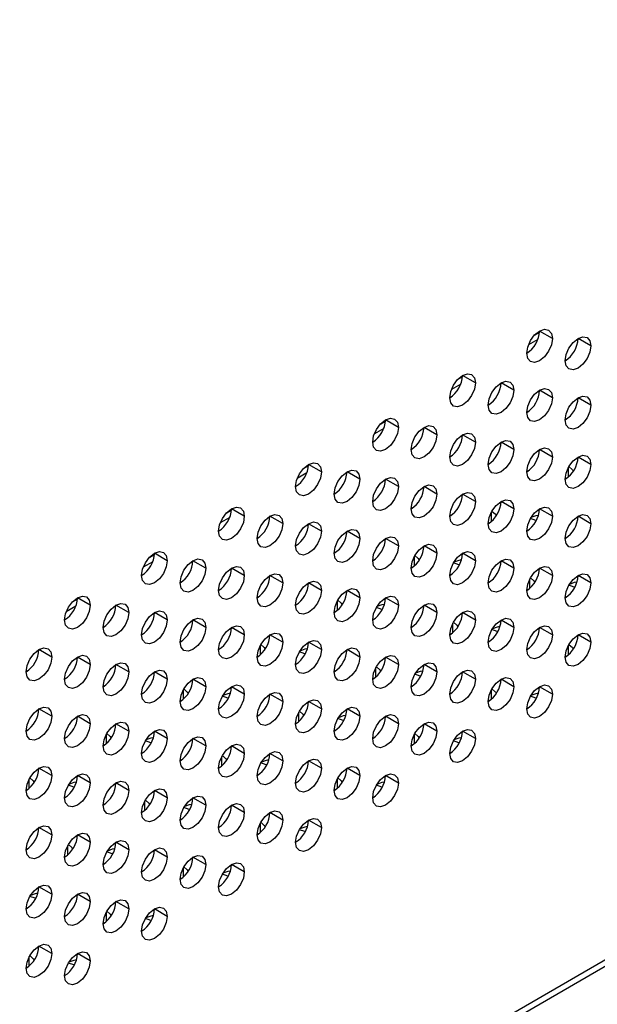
# Model space of a CAD drawing. Header units: millimetres. Extents: x 0 to 1118, y 0 to 864.
# Tile 152 of 256: x 961.71 to 965.68, y 651.21 to 657.99. Entities that reach past the tile are written whole.
import ezdxf

# ---------------------------------------------------------------- set-up
doc = ezdxf.new("R2010")
doc.units = ezdxf.units.MM

msp = doc.modelspace()

# ---------------------------------------------------------------- linework, layer by layer
at = {"color": 7, "linetype": 'Continuous', "lineweight": 25}
for p, q in [((985.8372, 663.1136), (930.4177, 631.1206)), ((930.3918, 631.0633), (985.8113, 663.0563)), ((965.2865, 655.8334), (965.2497, 655.8122)), ((965.3753, 655.7921), (965.2869, 655.8432)), ((965.6405, 655.7411), (965.5521, 655.7921)), ((964.7562, 655.5273), (964.7193, 655.506)), ((964.845, 655.486), (964.7566, 655.537)), ((965.1101, 655.4349), (965.0217, 655.4859)), ((965.3753, 655.3839), (965.2869, 655.4349)), ((965.6405, 655.3328), (965.5521, 655.3838)), ((964.2259, 655.2211), (964.189, 655.1999)), ((964.3146, 655.1798), (964.2263, 655.2309)), ((964.5798, 655.1288), (964.4914, 655.1798)), ((964.845, 655.0777), (964.7566, 655.1287)), ((965.1101, 655.0266), (965.0217, 655.0777)), ((965.3753, 654.9756), (965.2869, 655.0266)), ((965.6405, 654.9245), (965.5521, 654.9756)), ((963.6955, 654.915), (963.6587, 654.8937)), ((963.7843, 654.8737), (963.6959, 654.9247)), ((964.0495, 654.8226), (963.9611, 654.8736)), ((964.3146, 654.7716), (964.2263, 654.8226)), ((964.5798, 654.7205), (964.4914, 654.7715)), ((964.845, 654.6694), (964.7566, 654.7205)), ((963.1652, 654.6088), (963.1283, 654.5876)), ((963.254, 654.5675), (963.1656, 654.6185)), ((965.1101, 654.6184), (965.0217, 654.6694)), ((965.3753, 654.5673), (965.2869, 654.6183)), ((963.5191, 654.5165), (963.4308, 654.5675)), ((965.6405, 654.5163), (965.5521, 654.5673)), ((963.7843, 654.4654), (963.6959, 654.5164)), ((964.0495, 654.4143), (963.9611, 654.4654)), ((964.3146, 654.3633), (964.2263, 654.4143)), ((964.5798, 654.3122), (964.4914, 654.3633)), ((962.6349, 654.3027), (962.598, 654.2814)), ((962.7236, 654.2614), (962.6353, 654.3124)), ((964.845, 654.2612), (964.7566, 654.3122)), ((962.9888, 654.2103), (962.9004, 654.2613)), ((963.254, 654.1592), (963.1656, 654.2103)), ((965.1101, 654.2101), (965.0217, 654.2611)), ((965.3753, 654.159), (965.2869, 654.2101)), ((963.5191, 654.1082), (963.4308, 654.1592)), ((965.6405, 654.108), (965.5521, 654.159)), ((963.7843, 654.0571), (963.6959, 654.1082)), ((962.1045, 653.9965), (962.0677, 653.9752)), ((962.1933, 653.9552), (962.1049, 654.0062)), ((964.0495, 654.0061), (963.9611, 654.0571)), ((964.3146, 653.955), (964.2263, 654.006)), ((962.4585, 653.9042), (962.3701, 653.9552)), ((964.5798, 653.904), (964.4914, 653.955)), ((962.7236, 653.8531), (962.6353, 653.9041)), ((964.845, 653.8529), (964.7566, 653.9039)), ((962.9888, 653.802), (962.9004, 653.8531)), ((963.254, 653.751), (963.1656, 653.802)), ((965.1101, 653.8018), (965.0217, 653.8529)), ((965.3753, 653.7508), (965.2869, 653.8018)), ((963.5191, 653.6999), (963.4308, 653.7509)), ((965.6405, 653.6997), (965.5521, 653.7507)), ((963.7843, 653.6489), (963.6959, 653.6999)), ((961.9282, 653.598), (961.8398, 653.649)), ((962.1933, 653.5469), (962.1049, 653.598)), ((964.0495, 653.5978), (963.9611, 653.6488)), ((964.3146, 653.5467), (964.2263, 653.5978)), ((962.4585, 653.4959), (962.3701, 653.5469)), ((964.5798, 653.4957), (964.4914, 653.5467)), ((962.7236, 653.4448), (962.6353, 653.4959)), ((964.845, 653.4446), (964.7566, 653.4957)), ((962.9888, 653.3938), (962.9004, 653.4448)), ((963.254, 653.3427), (963.1656, 653.3937)), ((965.1101, 653.3936), (965.0217, 653.4446)), ((965.3753, 653.3425), (965.2869, 653.3935)), ((963.5191, 653.2916), (963.4308, 653.3427)), ((963.7843, 653.2406), (963.6959, 653.2916)), ((961.9282, 653.1897), (961.8398, 653.2408)), ((962.1933, 653.1387), (962.1049, 653.1897)), ((964.0495, 653.1895), (963.9611, 653.2406)), ((964.3146, 653.1385), (964.2263, 653.1895)), ((962.4585, 653.0876), (962.3701, 653.1386)), ((964.5798, 653.0874), (964.4914, 653.1384)), ((962.7236, 653.0366), (962.6353, 653.0876)), ((964.845, 653.0364), (964.7566, 653.0874)), ((962.9888, 652.9855), (962.9004, 653.0365)), ((963.254, 652.9344), (963.1656, 652.9855)), ((963.5191, 652.8834), (963.4308, 652.9344)), ((963.7843, 652.8323), (963.6959, 652.8833)), ((961.9282, 652.7815), (961.8398, 652.8325)), ((962.1933, 652.7304), (962.1049, 652.7814)), ((964.0495, 652.7813), (963.9611, 652.8323)), ((964.3146, 652.7302), (964.2263, 652.7812)), ((962.4585, 652.6793), (962.3701, 652.7304)), ((962.7236, 652.6283), (962.6353, 652.6793)), ((962.9888, 652.5772), (962.9004, 652.6283)), ((963.254, 652.5262), (963.1656, 652.5772)), ((963.5191, 652.4751), (963.4308, 652.5261)), ((963.7843, 652.424), (963.6959, 652.4751)), ((961.9282, 652.3732), (961.8398, 652.4242)), ((962.1933, 652.3221), (962.1049, 652.3732)), ((962.4585, 652.2711), (962.3701, 652.3221)), ((962.7236, 652.22), (962.6353, 652.271)), ((962.9888, 652.169), (962.9004, 652.22)), ((963.254, 652.1179), (963.1656, 652.1689)), ((961.9282, 651.9649), (961.8398, 652.0159)), ((962.1933, 651.9139), (962.1049, 651.9649)), ((962.4585, 651.8628), (962.3701, 651.9138)), ((962.7236, 651.8117), (962.6353, 651.8628)), ((961.9282, 651.5566), (961.8398, 651.6077)), ((962.1933, 651.5056), (962.1049, 651.5566))]:
    msp.add_line(p, q, dxfattribs=at)
at = {"color": 8, "linetype": 'Continuous', "lineweight": 25}
for p, q in [((965.2747, 655.7844), (965.21, 655.747)), ((964.7444, 655.4782), (964.6797, 655.4408)), ((964.214, 655.172), (964.1493, 655.1347)), ((965.4858, 654.8385), (965.4858, 654.9027)), ((963.6837, 654.8659), (963.619, 654.8285)), ((963.1534, 654.5597), (963.0887, 654.5224)), ((964.9555, 654.5323), (964.9555, 654.5966)), ((964.4251, 654.2262), (964.4251, 654.2904)), ((962.6231, 654.2536), (962.5583, 654.2162)), ((965.2206, 654.073), (965.2206, 654.1373)), ((962.0927, 653.9474), (962.028, 653.9101)), ((963.8948, 653.92), (963.8948, 653.9843)), ((964.6903, 653.7668), (964.6903, 653.8311)), ((963.3645, 653.6138), (963.3645, 653.6781)), ((965.4858, 653.6136), (965.4858, 653.6779)), ((964.16, 653.4607), (964.16, 653.525)), ((962.8341, 653.3077), (962.8341, 653.372)), ((964.9555, 653.3075), (964.9555, 653.3718)), ((963.6296, 653.1545), (963.6296, 653.2188)), ((962.3038, 653.0015), (962.3038, 653.0658)), ((964.4251, 653.0013), (964.4251, 653.0656)), ((963.0993, 652.8484), (963.0993, 652.9127)), ((961.7735, 652.6954), (961.7735, 652.7597)), ((963.8948, 652.6952), (963.8948, 652.7595)), ((962.569, 652.5422), (962.569, 652.6065)), ((963.3645, 652.389), (963.3645, 652.4533)), ((962.0386, 652.2361), (962.0386, 652.3003)), ((962.8341, 652.0829), (962.8341, 652.1472)), ((962.3038, 651.7767), (962.3038, 651.841)), ((961.7735, 651.4706), (961.7735, 651.5349))]:
    msp.add_line(p, q, dxfattribs=at)
at = {"color": 7, "linetype": 'Continuous', "lineweight": 25, "flags": 128}
for points in [[(965.1985, 655.6901), (965.2053, 655.733), (965.2244, 655.7772), (965.2531, 655.8159), (965.2869, 655.8432), (965.3207, 655.8549), (965.3494, 655.8494), (965.3686, 655.8273), (965.3753, 655.7921)], [(965.3753, 655.7921), (965.3686, 655.7492), (965.3494, 655.705), (965.3207, 655.6663), (965.2869, 655.639), (965.2531, 655.6273), (965.2244, 655.6329), (965.2053, 655.6549), (965.1985, 655.6901)], [(965.4637, 655.639), (965.4704, 655.682), (965.4896, 655.7261), (965.5183, 655.7648), (965.5521, 655.7921), (965.5859, 655.8039), (965.6146, 655.7983), (965.6337, 655.7762), (965.6405, 655.7411)], [(965.6405, 655.7411), (965.6337, 655.6981), (965.6146, 655.654), (965.5859, 655.6153), (965.5521, 655.588), (965.5183, 655.5762), (965.4896, 655.5818), (965.4704, 655.6038), (965.4637, 655.639)], [(964.6682, 655.3839), (964.6749, 655.4269), (964.6941, 655.471), (964.7228, 655.5097), (964.7566, 655.537), (964.7904, 655.5488), (964.8191, 655.5432), (964.8382, 655.5212), (964.845, 655.486)], [(964.9334, 655.3329), (964.9401, 655.3758), (964.9592, 655.42), (964.9879, 655.4587), (965.0217, 655.486), (965.0556, 655.4977), (965.0842, 655.4921), (965.1034, 655.4701), (965.1101, 655.4349)], [(964.845, 655.486), (964.8382, 655.443), (964.8191, 655.3989), (964.7904, 655.3602), (964.7566, 655.3329), (964.7228, 655.3211), (964.6941, 655.3267), (964.6749, 655.3488), (964.6682, 655.3839)], [(965.1101, 655.4349), (965.1034, 655.392), (965.0842, 655.3478), (965.0556, 655.3091), (965.0217, 655.2818), (964.9879, 655.2701), (964.9592, 655.2756), (964.9401, 655.2977), (964.9334, 655.3329)], [(965.1985, 655.2818), (965.2053, 655.3248), (965.2244, 655.3689), (965.2531, 655.4076), (965.2869, 655.4349), (965.3207, 655.4467), (965.3494, 655.4411), (965.3686, 655.419), (965.3753, 655.3839)], [(965.3753, 655.3839), (965.3686, 655.3409), (965.3494, 655.2967), (965.3207, 655.2581), (965.2869, 655.2308), (965.2531, 655.219), (965.2244, 655.2246), (965.2053, 655.2466), (965.1985, 655.2818)], [(965.4637, 655.2308), (965.4704, 655.2737), (965.4896, 655.3179), (965.5183, 655.3565), (965.5521, 655.3838), (965.5859, 655.3956), (965.6146, 655.39), (965.6337, 655.368), (965.6405, 655.3328)], [(965.6405, 655.3328), (965.6337, 655.2899), (965.6146, 655.2457), (965.5859, 655.207), (965.5521, 655.1797), (965.5183, 655.168), (965.4896, 655.1735), (965.4704, 655.1956), (965.4637, 655.2308)], [(964.1379, 655.0778), (964.1446, 655.1207), (964.1638, 655.1649), (964.1924, 655.2036), (964.2263, 655.2309), (964.2601, 655.2426), (964.2888, 655.2371), (964.3079, 655.215), (964.3146, 655.1798)], [(964.3146, 655.1798), (964.3079, 655.1369), (964.2888, 655.0927), (964.2601, 655.054), (964.2263, 655.0267), (964.1924, 655.015), (964.1638, 655.0205), (964.1446, 655.0426), (964.1379, 655.0778)], [(964.403, 655.0267), (964.4098, 655.0697), (964.4289, 655.1138), (964.4576, 655.1525), (964.4914, 655.1798), (964.5252, 655.1916), (964.5539, 655.186), (964.5731, 655.1639), (964.5798, 655.1288)], [(964.5798, 655.1288), (964.5731, 655.0858), (964.5539, 655.0416), (964.5252, 655.003), (964.4914, 654.9757), (964.4576, 654.9639), (964.4289, 654.9695), (964.4098, 654.9915), (964.403, 655.0267)], [(964.6682, 654.9757), (964.6749, 655.0186), (964.6941, 655.0628), (964.7228, 655.1015), (964.7566, 655.1287), (964.7904, 655.1405), (964.8191, 655.1349), (964.8382, 655.1129), (964.845, 655.0777)], [(964.9334, 654.9246), (964.9401, 654.9675), (964.9592, 655.0117), (964.9879, 655.0504), (965.0217, 655.0777), (965.0556, 655.0894), (965.0842, 655.0839), (965.1034, 655.0618), (965.1101, 655.0266)], [(964.845, 655.0777), (964.8382, 655.0348), (964.8191, 654.9906), (964.7904, 654.9519), (964.7566, 654.9246), (964.7228, 654.9129), (964.6941, 654.9184), (964.6749, 654.9405), (964.6682, 654.9757)], [(965.1101, 655.0266), (965.1034, 654.9837), (965.0842, 654.9395), (965.0556, 654.9009), (965.0217, 654.8736), (964.9879, 654.8618), (964.9592, 654.8674), (964.9401, 654.8894), (964.9334, 654.9246)], [(965.1985, 654.8735), (965.2053, 654.9165), (965.2244, 654.9607), (965.2531, 654.9993), (965.2869, 655.0266), (965.3207, 655.0384), (965.3494, 655.0328), (965.3686, 655.0108), (965.3753, 654.9756)], [(965.3753, 654.9756), (965.3686, 654.9326), (965.3494, 654.8885), (965.3207, 654.8498), (965.2869, 654.8225), (965.2531, 654.8107), (965.2244, 654.8163), (965.2053, 654.8384), (965.1985, 654.8735)], [(965.4637, 654.8225), (965.4704, 654.8654), (965.4896, 654.9096), (965.5183, 654.9483), (965.5521, 654.9756), (965.5859, 654.9873), (965.6146, 654.9818), (965.6337, 654.9597), (965.6405, 654.9245)], [(963.6075, 654.7716), (963.6143, 654.8146), (963.6334, 654.8587), (963.6621, 654.8974), (963.6959, 654.9247), (963.7297, 654.9365), (963.7584, 654.9309), (963.7776, 654.9088), (963.7843, 654.8737)], [(963.8727, 654.7206), (963.8794, 654.7635), (963.8986, 654.8077), (963.9273, 654.8464), (963.9611, 654.8737), (963.9949, 654.8854), (964.0236, 654.8798), (964.0427, 654.8578), (964.0495, 654.8226)], [(965.6405, 654.9245), (965.6337, 654.8816), (965.6146, 654.8374), (965.5859, 654.7987), (965.5521, 654.7714), (965.5183, 654.7597), (965.4896, 654.7653), (965.4704, 654.7873), (965.4637, 654.8225)], [(965.4893, 654.9091), (965.5129, 654.8878), (965.519, 654.8769)], [(963.7843, 654.8737), (963.7776, 654.8307), (963.7584, 654.7866), (963.7297, 654.7479), (963.6959, 654.7206), (963.6621, 654.7088), (963.6334, 654.7144), (963.6143, 654.7364), (963.6075, 654.7716)], [(964.0495, 654.8226), (964.0427, 654.7797), (964.0236, 654.7355), (963.9949, 654.6968), (963.9611, 654.6695), (963.9273, 654.6578), (963.8986, 654.6633), (963.8794, 654.6854), (963.8727, 654.7206)], [(964.1379, 654.6695), (964.1446, 654.7124), (964.1638, 654.7566), (964.1924, 654.7953), (964.2263, 654.8226), (964.2601, 654.8344), (964.2888, 654.8288), (964.3079, 654.8067), (964.3146, 654.7716)], [(964.3146, 654.7716), (964.3079, 654.7286), (964.2888, 654.6844), (964.2601, 654.6458), (964.2263, 654.6185), (964.1924, 654.6067), (964.1638, 654.6123), (964.1446, 654.6343), (964.1379, 654.6695)], [(964.403, 654.6184), (964.4098, 654.6614), (964.4289, 654.7056), (964.4576, 654.7442), (964.4914, 654.7715), (964.5252, 654.7833), (964.5539, 654.7777), (964.5731, 654.7557), (964.5798, 654.7205)], [(964.5798, 654.7205), (964.5731, 654.6776), (964.5539, 654.6334), (964.5252, 654.5947), (964.4914, 654.5674), (964.4576, 654.5556), (964.4289, 654.5612), (964.4098, 654.5833), (964.403, 654.6184)], [(964.6682, 654.5674), (964.6749, 654.6103), (964.6941, 654.6545), (964.7228, 654.6932), (964.7566, 654.7205), (964.7904, 654.7322), (964.8191, 654.7267), (964.8382, 654.7046), (964.845, 654.6694)], [(964.9334, 654.5163), (964.9401, 654.5593), (964.9592, 654.6034), (964.9879, 654.6421), (965.0217, 654.6694), (965.0556, 654.6812), (965.0842, 654.6756), (965.1034, 654.6536), (965.1101, 654.6184)], [(963.0772, 654.4655), (963.0839, 654.5084), (963.1031, 654.5526), (963.1318, 654.5913), (963.1656, 654.6186), (963.1994, 654.6303), (963.2281, 654.6247), (963.2473, 654.6027), (963.254, 654.5675)], [(964.845, 654.6694), (964.8382, 654.6265), (964.8191, 654.5823), (964.7904, 654.5436), (964.7566, 654.5163), (964.7228, 654.5046), (964.6941, 654.5102), (964.6749, 654.5322), (964.6682, 654.5674)], [(965.1101, 654.6184), (965.1034, 654.5754), (965.0842, 654.5313), (965.0556, 654.4926), (965.0217, 654.4653), (964.9879, 654.4535), (964.9592, 654.4591), (964.9401, 654.4812), (964.9334, 654.5163)], [(965.1985, 654.4653), (965.2053, 654.5082), (965.2244, 654.5524), (965.2531, 654.5911), (965.2869, 654.6184), (965.3207, 654.6301), (965.3494, 654.6245), (965.3686, 654.6025), (965.3753, 654.5673)], [(963.254, 654.5675), (963.2473, 654.5246), (963.2281, 654.4804), (963.1994, 654.4417), (963.1656, 654.4144), (963.1318, 654.4027), (963.1031, 654.4082), (963.0839, 654.4303), (963.0772, 654.4655)], [(963.3424, 654.4144), (963.3491, 654.4574), (963.3683, 654.5015), (963.3969, 654.5402), (963.4308, 654.5675), (963.4646, 654.5793), (963.4933, 654.5737), (963.5124, 654.5516), (963.5191, 654.5165)], [(964.959, 654.603), (964.9826, 654.5816), (964.9887, 654.5707)], [(965.3753, 654.5673), (965.3686, 654.5244), (965.3494, 654.4802), (965.3207, 654.4415), (965.2869, 654.4142), (965.2531, 654.4025), (965.2244, 654.408), (965.2053, 654.4301), (965.1985, 654.4653)], [(965.2646, 654.5376), (965.2612, 654.5384), (965.2242, 654.552)], [(965.2795, 654.5731), (965.2612, 654.5697), (965.2276, 654.5578)], [(965.4637, 654.4142), (965.4704, 654.4572), (965.4896, 654.5013), (965.5183, 654.54), (965.5521, 654.5673), (965.5859, 654.5791), (965.6146, 654.5735), (965.6337, 654.5514), (965.6405, 654.5163)], [(963.5191, 654.5165), (963.5124, 654.4735), (963.4933, 654.4293), (963.4646, 654.3907), (963.4308, 654.3634), (963.3969, 654.3516), (963.3683, 654.3572), (963.3491, 654.3792), (963.3424, 654.4144)], [(963.6075, 654.3634), (963.6143, 654.4063), (963.6334, 654.4505), (963.6621, 654.4891), (963.6959, 654.5164), (963.7297, 654.5282), (963.7584, 654.5226), (963.7776, 654.5006), (963.7843, 654.4654)], [(963.8727, 654.3123), (963.8794, 654.3552), (963.8986, 654.3994), (963.9273, 654.4381), (963.9611, 654.4654), (963.9949, 654.4771), (964.0236, 654.4716), (964.0427, 654.4495), (964.0495, 654.4143)], [(965.6405, 654.5163), (965.6337, 654.4733), (965.6146, 654.4291), (965.5859, 654.3905), (965.5521, 654.3632), (965.5183, 654.3514), (965.4896, 654.357), (965.4704, 654.379), (965.4637, 654.4142)], [(963.7843, 654.4654), (963.7776, 654.4225), (963.7584, 654.3783), (963.7297, 654.3396), (963.6959, 654.3123), (963.6621, 654.3006), (963.6334, 654.3061), (963.6143, 654.3282), (963.6075, 654.3634)], [(964.0495, 654.4143), (964.0427, 654.3714), (964.0236, 654.3272), (963.9949, 654.2885), (963.9611, 654.2612), (963.9273, 654.2495), (963.8986, 654.2551), (963.8794, 654.2771), (963.8727, 654.3123)], [(964.1379, 654.2612), (964.1446, 654.3042), (964.1638, 654.3484), (964.1924, 654.387), (964.2263, 654.4143), (964.2601, 654.4261), (964.2888, 654.4205), (964.3079, 654.3985), (964.3146, 654.3633)], [(964.3146, 654.3633), (964.3079, 654.3203), (964.2888, 654.2762), (964.2601, 654.2375), (964.2263, 654.2102), (964.1924, 654.1984), (964.1638, 654.204), (964.1446, 654.2261), (964.1379, 654.2612)], [(964.403, 654.2102), (964.4098, 654.2531), (964.4289, 654.2973), (964.4576, 654.336), (964.4914, 654.3633), (964.5252, 654.375), (964.5539, 654.3695), (964.5731, 654.3474), (964.5798, 654.3122)], [(962.5469, 654.1593), (962.5536, 654.2023), (962.5728, 654.2464), (962.6014, 654.2851), (962.6353, 654.3124), (962.6691, 654.3242), (962.6978, 654.3186), (962.7169, 654.2965), (962.7236, 654.2614)], [(962.812, 654.1083), (962.8188, 654.1512), (962.8379, 654.1954), (962.8666, 654.2341), (962.9004, 654.2613), (962.9343, 654.2731), (962.9629, 654.2675), (962.9821, 654.2455), (962.9888, 654.2103)], [(964.5798, 654.3122), (964.5731, 654.2693), (964.5539, 654.2251), (964.5252, 654.1864), (964.4914, 654.1591), (964.4576, 654.1474), (964.4289, 654.1529), (964.4098, 654.175), (964.403, 654.2102)], [(964.4286, 654.2968), (964.4522, 654.2755), (964.4584, 654.2646)], [(964.6682, 654.1591), (964.6749, 654.2021), (964.6941, 654.2462), (964.7228, 654.2849), (964.7566, 654.3122), (964.7904, 654.324), (964.8191, 654.3184), (964.8382, 654.2963), (964.845, 654.2612)], [(964.7492, 654.267), (964.7308, 654.2635), (964.6973, 654.2516)], [(964.9334, 654.1081), (964.9401, 654.151), (964.9592, 654.1952), (964.9879, 654.2339), (965.0217, 654.2612), (965.0556, 654.2729), (965.0842, 654.2673), (965.1034, 654.2453), (965.1101, 654.2101)], [(962.7236, 654.2614), (962.7169, 654.2184), (962.6978, 654.1742), (962.6691, 654.1356), (962.6353, 654.1083), (962.6014, 654.0965), (962.5728, 654.1021), (962.5536, 654.1241), (962.5469, 654.1593)], [(962.9888, 654.2103), (962.9821, 654.1674), (962.9629, 654.1232), (962.9343, 654.0845), (962.9004, 654.0572), (962.8666, 654.0455), (962.8379, 654.051), (962.8188, 654.0731), (962.812, 654.1083)], [(963.0772, 654.0572), (963.0839, 654.1001), (963.1031, 654.1443), (963.1318, 654.183), (963.1656, 654.2103), (963.1994, 654.222), (963.2281, 654.2165), (963.2473, 654.1944), (963.254, 654.1592)], [(964.845, 654.2612), (964.8382, 654.2182), (964.8191, 654.174), (964.7904, 654.1354), (964.7566, 654.1081), (964.7228, 654.0963), (964.6941, 654.1019), (964.6749, 654.1239), (964.6682, 654.1591)], [(964.7342, 654.2315), (964.7308, 654.2322), (964.6939, 654.2459)], [(965.1101, 654.2101), (965.1034, 654.1672), (965.0842, 654.123), (965.0556, 654.0843), (965.0217, 654.057), (964.9879, 654.0453), (964.9592, 654.0508), (964.9401, 654.0729), (964.9334, 654.1081)], [(965.1985, 654.057), (965.2053, 654.0999), (965.2244, 654.1441), (965.2531, 654.1828), (965.2869, 654.2101), (965.3207, 654.2218), (965.3494, 654.2163), (965.3686, 654.1942), (965.3753, 654.159)], [(963.254, 654.1592), (963.2473, 654.1163), (963.2281, 654.0721), (963.1994, 654.0335), (963.1656, 654.0062), (963.1318, 653.9944), (963.1031, 654), (963.0839, 654.022), (963.0772, 654.0572)], [(963.3424, 654.0061), (963.3491, 654.0491), (963.3683, 654.0933), (963.3969, 654.1319), (963.4308, 654.1592), (963.4646, 654.171), (963.4933, 654.1654), (963.5124, 654.1434), (963.5191, 654.1082)], [(965.3753, 654.159), (965.3686, 654.1161), (965.3494, 654.0719), (965.3207, 654.0333), (965.2869, 654.006), (965.2531, 653.9942), (965.2244, 653.9998), (965.2053, 654.0218), (965.1985, 654.057)], [(965.2242, 654.1437), (965.2477, 654.1224), (965.2539, 654.1114)], [(965.4637, 654.0059), (965.4704, 654.0489), (965.4896, 654.0931), (965.5183, 654.1317), (965.5521, 654.159), (965.5859, 654.1708), (965.6146, 654.1652), (965.6337, 654.1432), (965.6405, 654.108)], [(963.5191, 654.1082), (963.5124, 654.0652), (963.4933, 654.0211), (963.4646, 653.9824), (963.4308, 653.9551), (963.3969, 653.9433), (963.3683, 653.9489), (963.3491, 653.971), (963.3424, 654.0061)], [(963.6075, 653.9551), (963.6143, 653.998), (963.6334, 654.0422), (963.6621, 654.0809), (963.6959, 654.1082), (963.7297, 654.1199), (963.7584, 654.1144), (963.7776, 654.0923), (963.7843, 654.0571)], [(963.8727, 653.904), (963.8794, 653.947), (963.8986, 653.9911), (963.9273, 654.0298), (963.9611, 654.0571), (963.9949, 654.0689), (964.0236, 654.0633), (964.0427, 654.0412), (964.0495, 654.0061)], [(965.6405, 654.108), (965.6337, 654.065), (965.6146, 654.0209), (965.5859, 653.9822), (965.5521, 653.9549), (965.5183, 653.9431), (965.4896, 653.9487), (965.4704, 653.9708), (965.4637, 654.0059)], [(965.5298, 654.0784), (965.5263, 654.0792), (965.4894, 654.0928)], [(965.5447, 654.1139), (965.5263, 654.1104), (965.4929, 654.0986)], [(962.0165, 653.8532), (962.0233, 653.8961), (962.0424, 653.9403), (962.0711, 653.979), (962.1049, 654.0063), (962.1388, 654.018), (962.1674, 654.0124), (962.1866, 653.9904), (962.1933, 653.9552)], [(963.7843, 654.0571), (963.7776, 654.0142), (963.7584, 653.97), (963.7297, 653.9313), (963.6959, 653.904), (963.6621, 653.8923), (963.6334, 653.8979), (963.6143, 653.9199), (963.6075, 653.9551)], [(964.0495, 654.0061), (964.0427, 653.9631), (964.0236, 653.919), (963.9949, 653.8803), (963.9611, 653.853), (963.9273, 653.8412), (963.8986, 653.8468), (963.8794, 653.8688), (963.8727, 653.904)], [(964.1379, 653.853), (964.1446, 653.8959), (964.1638, 653.9401), (964.1924, 653.9788), (964.2263, 654.0061), (964.2601, 654.0178), (964.2888, 654.0122), (964.3079, 653.9902), (964.3146, 653.955)], [(962.1933, 653.9552), (962.1866, 653.9123), (962.1674, 653.8681), (962.1388, 653.8294), (962.1049, 653.8021), (962.0711, 653.7904), (962.0424, 653.7959), (962.0233, 653.818), (962.0165, 653.8532)], [(962.2817, 653.8021), (962.2884, 653.845), (962.3076, 653.8892), (962.3363, 653.9279), (962.3701, 653.9552), (962.4039, 653.967), (962.4326, 653.9614), (962.4518, 653.9393), (962.4585, 653.9042)], [(963.8983, 653.9906), (963.9219, 653.9693), (963.928, 653.9584)], [(964.3146, 653.955), (964.3079, 653.9121), (964.2888, 653.8679), (964.2601, 653.8292), (964.2263, 653.8019), (964.1924, 653.7902), (964.1638, 653.7957), (964.1446, 653.8178), (964.1379, 653.853)], [(964.2039, 653.9253), (964.2005, 653.9261), (964.1636, 653.9397)], [(964.2188, 653.9608), (964.2005, 653.9574), (964.167, 653.9455)], [(964.403, 653.8019), (964.4098, 653.8448), (964.4289, 653.889), (964.4576, 653.9277), (964.4914, 653.955), (964.5252, 653.9668), (964.5539, 653.9612), (964.5731, 653.9391), (964.5798, 653.904)], [(962.4585, 653.9042), (962.4518, 653.8612), (962.4326, 653.817), (962.4039, 653.7784), (962.3701, 653.7511), (962.3363, 653.7393), (962.3076, 653.7449), (962.2884, 653.7669), (962.2817, 653.8021)], [(962.5469, 653.751), (962.5536, 653.794), (962.5728, 653.8382), (962.6014, 653.8768), (962.6353, 653.9041), (962.6691, 653.9159), (962.6978, 653.9103), (962.7169, 653.8883), (962.7236, 653.8531)], [(962.812, 653.7), (962.8188, 653.7429), (962.8379, 653.7871), (962.8666, 653.8258), (962.9004, 653.8531), (962.9343, 653.8648), (962.9629, 653.8593), (962.9821, 653.8372), (962.9888, 653.802)], [(964.5798, 653.904), (964.5731, 653.861), (964.5539, 653.8168), (964.5252, 653.7782), (964.4914, 653.7509), (964.4576, 653.7391), (964.4289, 653.7447), (964.4098, 653.7667), (964.403, 653.8019)], [(964.6682, 653.7508), (964.6749, 653.7938), (964.6941, 653.838), (964.7228, 653.8766), (964.7566, 653.9039), (964.7904, 653.9157), (964.8191, 653.9101), (964.8382, 653.8881), (964.845, 653.8529)], [(964.9334, 653.6998), (964.9401, 653.7427), (964.9592, 653.7869), (964.9879, 653.8256), (965.0217, 653.8529), (965.0556, 653.8646), (965.0842, 653.8591), (965.1034, 653.837), (965.1101, 653.8018)], [(962.7236, 653.8531), (962.7169, 653.8102), (962.6978, 653.766), (962.6691, 653.7273), (962.6353, 653.7), (962.6014, 653.6882), (962.5728, 653.6938), (962.5536, 653.7159), (962.5469, 653.751)], [(962.9888, 653.802), (962.9821, 653.7591), (962.9629, 653.7149), (962.9343, 653.6762), (962.9004, 653.6489), (962.8666, 653.6372), (962.8379, 653.6428), (962.8188, 653.6648), (962.812, 653.7)], [(963.0772, 653.6489), (963.0839, 653.6919), (963.1031, 653.736), (963.1318, 653.7747), (963.1656, 653.802), (963.1994, 653.8138), (963.2281, 653.8082), (963.2473, 653.7862), (963.254, 653.751)], [(964.845, 653.8529), (964.8382, 653.81), (964.8191, 653.7658), (964.7904, 653.7271), (964.7566, 653.6998), (964.7228, 653.688), (964.6941, 653.6936), (964.6749, 653.7157), (964.6682, 653.7508)], [(964.6938, 653.8375), (964.7174, 653.8163), (964.7235, 653.8053)], [(965.1101, 653.8018), (965.1034, 653.7589), (965.0842, 653.7147), (965.0556, 653.676), (965.0217, 653.6487), (964.9879, 653.637), (964.9592, 653.6426), (964.9401, 653.6646), (964.9334, 653.6998)], [(965.0144, 653.8077), (964.996, 653.8043), (964.9625, 653.7924)], [(965.1985, 653.6487), (965.2053, 653.6917), (965.2244, 653.7358), (965.2531, 653.7745), (965.2869, 653.8018), (965.3207, 653.8136), (965.3494, 653.808), (965.3686, 653.786), (965.3753, 653.7508)], [(963.254, 653.751), (963.2473, 653.708), (963.2281, 653.6639), (963.1994, 653.6252), (963.1656, 653.5979), (963.1318, 653.5861), (963.1031, 653.5917), (963.0839, 653.6138), (963.0772, 653.6489)], [(963.3424, 653.5979), (963.3491, 653.6408), (963.3683, 653.685), (963.3969, 653.7237), (963.4308, 653.751), (963.4646, 653.7627), (963.4933, 653.7571), (963.5124, 653.7351), (963.5191, 653.6999)], [(964.9994, 653.7722), (964.996, 653.773), (964.9591, 653.7866)], [(965.3753, 653.7508), (965.3686, 653.7078), (965.3494, 653.6637), (965.3207, 653.625), (965.2869, 653.5977), (965.2531, 653.5859), (965.2244, 653.5915), (965.2053, 653.6136), (965.1985, 653.6487)], [(965.4637, 653.5977), (965.4704, 653.6406), (965.4896, 653.6848), (965.5183, 653.7235), (965.5521, 653.7508), (965.5859, 653.7625), (965.6146, 653.7569), (965.6337, 653.7349), (965.6405, 653.6997)], [(961.7514, 653.4959), (961.7581, 653.5389), (961.7773, 653.5831), (961.8059, 653.6217), (961.8398, 653.649), (961.8736, 653.6608), (961.9023, 653.6552), (961.9214, 653.6332), (961.9282, 653.598)], [(963.5191, 653.6999), (963.5124, 653.657), (963.4933, 653.6128), (963.4646, 653.5741), (963.4308, 653.5468), (963.3969, 653.5351), (963.3683, 653.5406), (963.3491, 653.5627), (963.3424, 653.5979)], [(963.368, 653.6845), (963.3916, 653.6632), (963.3977, 653.6523)], [(963.6075, 653.5468), (963.6143, 653.5898), (963.6334, 653.6339), (963.6621, 653.6726), (963.6959, 653.6999), (963.7297, 653.7117), (963.7584, 653.7061), (963.7776, 653.684), (963.7843, 653.6489)], [(963.8727, 653.4958), (963.8794, 653.5387), (963.8986, 653.5829), (963.9273, 653.6215), (963.9611, 653.6488), (963.9949, 653.6606), (964.0236, 653.655), (964.0427, 653.633), (964.0495, 653.5978)], [(965.6405, 653.6997), (965.6337, 653.6568), (965.6146, 653.6126), (965.5859, 653.5739), (965.5521, 653.5466), (965.5183, 653.5349), (965.4896, 653.5404), (965.4704, 653.5625), (965.4637, 653.5977)], [(965.4894, 653.6844), (965.5129, 653.6632), (965.5191, 653.6521)], [(961.9282, 653.598), (961.9214, 653.5551), (961.9023, 653.5109), (961.8736, 653.4722), (961.8398, 653.4449), (961.8059, 653.4332), (961.7773, 653.4387), (961.7581, 653.4608), (961.7514, 653.4959)], [(962.0165, 653.4449), (962.0233, 653.4878), (962.0424, 653.532), (962.0711, 653.5707), (962.1049, 653.598), (962.1388, 653.6097), (962.1674, 653.6042), (962.1866, 653.5821), (962.1933, 653.5469)], [(963.7843, 653.6489), (963.7776, 653.6059), (963.7584, 653.5617), (963.7297, 653.5231), (963.6959, 653.4958), (963.6621, 653.484), (963.6334, 653.4896), (963.6143, 653.5116), (963.6075, 653.5468)], [(963.6736, 653.6192), (963.6702, 653.6199), (963.6332, 653.6336)], [(963.6885, 653.6547), (963.6702, 653.6512), (963.6366, 653.6393)], [(964.0495, 653.5978), (964.0427, 653.5549), (964.0236, 653.5107), (963.9949, 653.472), (963.9611, 653.4447), (963.9273, 653.433), (963.8986, 653.4385), (963.8794, 653.4606), (963.8727, 653.4958)], [(964.1379, 653.4447), (964.1446, 653.4876), (964.1638, 653.5318), (964.1924, 653.5705), (964.2263, 653.5978), (964.2601, 653.6095), (964.2888, 653.604), (964.3079, 653.5819), (964.3146, 653.5467)], [(962.1933, 653.5469), (962.1866, 653.504), (962.1674, 653.4598), (962.1388, 653.4211), (962.1049, 653.3938), (962.0711, 653.3821), (962.0424, 653.3877), (962.0233, 653.4097), (962.0165, 653.4449)], [(962.2817, 653.3938), (962.2884, 653.4368), (962.3076, 653.481), (962.3363, 653.5196), (962.3701, 653.5469), (962.4039, 653.5587), (962.4326, 653.5531), (962.4518, 653.5311), (962.4585, 653.4959)], [(964.3146, 653.5467), (964.3079, 653.5038), (964.2888, 653.4596), (964.2601, 653.4209), (964.2263, 653.3937), (964.1924, 653.3819), (964.1638, 653.3875), (964.1446, 653.4095), (964.1379, 653.4447)], [(964.1635, 653.5314), (964.1871, 653.5101), (964.1932, 653.4991)], [(964.403, 653.3936), (964.4098, 653.4366), (964.4289, 653.4808), (964.4576, 653.5194), (964.4914, 653.5467), (964.5252, 653.5585), (964.5539, 653.5529), (964.5731, 653.5309), (964.5798, 653.4957)], [(962.4585, 653.4959), (962.4518, 653.4529), (962.4326, 653.4088), (962.4039, 653.3701), (962.3701, 653.3428), (962.3363, 653.331), (962.3076, 653.3366), (962.2884, 653.3587), (962.2817, 653.3938)], [(962.5469, 653.3428), (962.5536, 653.3857), (962.5728, 653.4299), (962.6014, 653.4686), (962.6353, 653.4959), (962.6691, 653.5076), (962.6978, 653.5021), (962.7169, 653.48), (962.7236, 653.4448)], [(962.812, 653.2917), (962.8188, 653.3347), (962.8379, 653.3788), (962.8666, 653.4175), (962.9004, 653.4448), (962.9343, 653.4566), (962.9629, 653.451), (962.9821, 653.4289), (962.9888, 653.3938)], [(964.5798, 653.4957), (964.5731, 653.4527), (964.5539, 653.4086), (964.5252, 653.3699), (964.4914, 653.3426), (964.4576, 653.3308), (964.4289, 653.3364), (964.4098, 653.3585), (964.403, 653.3936)], [(964.4691, 653.4661), (964.4657, 653.4669), (964.4288, 653.4805)], [(964.484, 653.5016), (964.4657, 653.4981), (964.4322, 653.4863)], [(964.6682, 653.3426), (964.6749, 653.3855), (964.6941, 653.4297), (964.7228, 653.4684), (964.7566, 653.4957), (964.7904, 653.5074), (964.8191, 653.5019), (964.8382, 653.4798), (964.845, 653.4446)], [(964.9334, 653.2915), (964.9401, 653.3345), (964.9592, 653.3786), (964.9879, 653.4173), (965.0217, 653.4446), (965.0556, 653.4564), (965.0842, 653.4508), (965.1034, 653.4287), (965.1101, 653.3936)], [(962.7236, 653.4448), (962.7169, 653.4019), (962.6978, 653.3577), (962.6691, 653.319), (962.6353, 653.2917), (962.6014, 653.28), (962.5728, 653.2855), (962.5536, 653.3076), (962.5469, 653.3428)], [(962.9888, 653.3938), (962.9821, 653.3508), (962.9629, 653.3066), (962.9343, 653.268), (962.9004, 653.2407), (962.8666, 653.2289), (962.8379, 653.2345), (962.8188, 653.2565), (962.812, 653.2917)], [(963.0772, 653.2407), (963.0839, 653.2836), (963.1031, 653.3278), (963.1318, 653.3665), (963.1656, 653.3937), (963.1994, 653.4055), (963.2281, 653.3999), (963.2473, 653.3779), (963.254, 653.3427)], [(964.845, 653.4446), (964.8382, 653.4017), (964.8191, 653.3575), (964.7904, 653.3188), (964.7566, 653.2915), (964.7228, 653.2798), (964.6941, 653.2853), (964.6749, 653.3074), (964.6682, 653.3426)], [(965.1101, 653.3936), (965.1034, 653.3506), (965.0842, 653.3064), (965.0556, 653.2678), (965.0217, 653.2405), (964.9879, 653.2287), (964.9592, 653.2343), (964.9401, 653.2563), (964.9334, 653.2915)], [(965.1985, 653.2405), (965.2053, 653.2834), (965.2244, 653.3276), (965.2531, 653.3663), (965.2869, 653.3936), (965.3207, 653.4053), (965.3494, 653.3997), (965.3686, 653.3777), (965.3753, 653.3425)], [(962.8376, 653.3783), (962.8612, 653.357), (962.8674, 653.3461)], [(963.254, 653.3427), (963.2473, 653.2998), (963.2281, 653.2556), (963.1994, 653.2169), (963.1656, 653.1896), (963.1318, 653.1779), (963.1031, 653.1834), (963.0839, 653.2055), (963.0772, 653.2407)], [(963.1432, 653.313), (963.1399, 653.3138), (963.1029, 653.3274)], [(963.1582, 653.3485), (963.1399, 653.345), (963.1063, 653.3331)], [(963.3424, 653.1896), (963.3491, 653.2325), (963.3683, 653.2767), (963.3969, 653.3154), (963.4308, 653.3427), (963.4646, 653.3544), (963.4933, 653.3489), (963.5124, 653.3268), (963.5191, 653.2916)], [(964.959, 653.3783), (964.9826, 653.357), (964.9887, 653.346)], [(965.3753, 653.3425), (965.3686, 653.2996), (965.3494, 653.2554), (965.3207, 653.2167), (965.2869, 653.1894), (965.2531, 653.1777), (965.2244, 653.1832), (965.2053, 653.2053), (965.1985, 653.2405)], [(965.2647, 653.313), (965.2612, 653.3138), (965.2243, 653.3274)], [(965.2796, 653.3485), (965.2612, 653.345), (965.2278, 653.3332)], [(961.7514, 653.0877), (961.7581, 653.1306), (961.7773, 653.1748), (961.8059, 653.2135), (961.8398, 653.2408), (961.8736, 653.2525), (961.9023, 653.247), (961.9214, 653.2249), (961.9282, 653.1897)], [(963.5191, 653.2916), (963.5124, 653.2487), (963.4933, 653.2045), (963.4646, 653.1659), (963.4308, 653.1386), (963.3969, 653.1268), (963.3683, 653.1324), (963.3491, 653.1544), (963.3424, 653.1896)], [(963.6075, 653.1385), (963.6143, 653.1815), (963.6334, 653.2257), (963.6621, 653.2643), (963.6959, 653.2916), (963.7297, 653.3034), (963.7584, 653.2978), (963.7776, 653.2758), (963.7843, 653.2406)], [(963.8727, 653.0875), (963.8794, 653.1304), (963.8986, 653.1746), (963.9273, 653.2133), (963.9611, 653.2406), (963.9949, 653.2523), (964.0236, 653.2468), (964.0427, 653.2247), (964.0495, 653.1895)], [(961.9282, 653.1897), (961.9214, 653.1468), (961.9023, 653.1026), (961.8736, 653.0639), (961.8398, 653.0366), (961.8059, 653.0249), (961.7773, 653.0305), (961.7581, 653.0525), (961.7514, 653.0877)], [(962.0165, 653.0366), (962.0233, 653.0796), (962.0424, 653.1237), (962.0711, 653.1624), (962.1049, 653.1897), (962.1388, 653.2015), (962.1674, 653.1959), (962.1866, 653.1738), (962.1933, 653.1387)], [(963.7843, 653.2406), (963.7776, 653.1976), (963.7584, 653.1535), (963.7297, 653.1148), (963.6959, 653.0875), (963.6621, 653.0757), (963.6334, 653.0813), (963.6143, 653.1034), (963.6075, 653.1385)], [(963.6332, 653.2252), (963.6567, 653.204), (963.6629, 653.193)], [(964.0495, 653.1895), (964.0427, 653.1466), (964.0236, 653.1024), (963.9949, 653.0637), (963.9611, 653.0364), (963.9273, 653.0247), (963.8986, 653.0303), (963.8794, 653.0523), (963.8727, 653.0875)], [(963.9537, 653.1954), (963.9353, 653.192), (963.9019, 653.1801)], [(964.1379, 653.0364), (964.1446, 653.0794), (964.1638, 653.1235), (964.1924, 653.1622), (964.2263, 653.1895), (964.2601, 653.2013), (964.2888, 653.1957), (964.3079, 653.1736), (964.3146, 653.1385)], [(962.1933, 653.1387), (962.1866, 653.0957), (962.1674, 653.0516), (962.1388, 653.0129), (962.1049, 652.9856), (962.0711, 652.9738), (962.0424, 652.9794), (962.0233, 653.0014), (962.0165, 653.0366)], [(962.2817, 652.9856), (962.2884, 653.0285), (962.3076, 653.0727), (962.3363, 653.1114), (962.3701, 653.1387), (962.4039, 653.1504), (962.4326, 653.1448), (962.4518, 653.1228), (962.4585, 653.0876)], [(963.9388, 653.1599), (963.9353, 653.1607), (963.8984, 653.1743)], [(964.3146, 653.1385), (964.3079, 653.0955), (964.2888, 653.0514), (964.2601, 653.0127), (964.2263, 652.9854), (964.1924, 652.9736), (964.1638, 652.9792), (964.1446, 653.0012), (964.1379, 653.0364)], [(964.403, 652.9854), (964.4098, 653.0283), (964.4289, 653.0725), (964.4576, 653.1112), (964.4914, 653.1385), (964.5252, 653.1502), (964.5539, 653.1446), (964.5731, 653.1226), (964.5798, 653.0874)], [(962.4585, 653.0876), (962.4518, 653.0447), (962.4326, 653.0005), (962.4039, 652.9618), (962.3701, 652.9345), (962.3363, 652.9228), (962.3076, 652.9283), (962.2884, 652.9504), (962.2817, 652.9856)], [(962.3073, 653.0722), (962.3309, 653.0509), (962.337, 653.0399)], [(962.5469, 652.9345), (962.5536, 652.9774), (962.5728, 653.0216), (962.6014, 653.0603), (962.6353, 653.0876), (962.6691, 653.0994), (962.6978, 653.0938), (962.7169, 653.0717), (962.7236, 653.0366)], [(962.812, 652.8834), (962.8188, 652.9264), (962.8379, 652.9706), (962.8666, 653.0092), (962.9004, 653.0365), (962.9343, 653.0483), (962.9629, 653.0427), (962.9821, 653.0207), (962.9888, 652.9855)], [(964.5798, 653.0874), (964.5731, 653.0445), (964.5539, 653.0003), (964.5252, 652.9616), (964.4914, 652.9343), (964.4576, 652.9226), (964.4289, 652.9281), (964.4098, 652.9502), (964.403, 652.9854)], [(964.4287, 653.0721), (964.4522, 653.0509), (964.4584, 653.0398)], [(964.6682, 652.9343), (964.6749, 652.9772), (964.6941, 653.0214), (964.7228, 653.0601), (964.7566, 653.0874), (964.7904, 653.0992), (964.8191, 653.0936), (964.8382, 653.0715), (964.845, 653.0364)], [(962.7236, 653.0366), (962.7169, 652.9936), (962.6978, 652.9494), (962.6691, 652.9108), (962.6353, 652.8835), (962.6014, 652.8717), (962.5728, 652.8773), (962.5536, 652.8993), (962.5469, 652.9345)], [(962.6129, 653.0068), (962.6095, 653.0076), (962.5726, 653.0213)], [(962.6278, 653.0423), (962.6095, 653.0389), (962.576, 653.027)], [(962.9888, 652.9855), (962.9821, 652.9426), (962.9629, 652.8984), (962.9343, 652.8597), (962.9004, 652.8324), (962.8666, 652.8206), (962.8379, 652.8262), (962.8188, 652.8483), (962.812, 652.8834)], [(963.0772, 652.8324), (963.0839, 652.8753), (963.1031, 652.9195), (963.1318, 652.9582), (963.1656, 652.9855), (963.1994, 652.9972), (963.2281, 652.9917), (963.2473, 652.9696), (963.254, 652.9344)], [(964.845, 653.0364), (964.8382, 652.9934), (964.8191, 652.9492), (964.7904, 652.9106), (964.7566, 652.8833), (964.7228, 652.8715), (964.6941, 652.8771), (964.6749, 652.8991), (964.6682, 652.9343)], [(964.7343, 653.0068), (964.7308, 653.0076), (964.694, 653.0212)], [(964.7492, 653.0424), (964.7308, 653.0389), (964.6975, 653.0271)], [(963.254, 652.9344), (963.2473, 652.8915), (963.2281, 652.8473), (963.1994, 652.8086), (963.1656, 652.7813), (963.1318, 652.7696), (963.1031, 652.7752), (963.0839, 652.7972), (963.0772, 652.8324)], [(963.1028, 652.9191), (963.1264, 652.8978), (963.1326, 652.8868)], [(963.3424, 652.7813), (963.3491, 652.8243), (963.3683, 652.8684), (963.3969, 652.9071), (963.4308, 652.9344), (963.4646, 652.9462), (963.4933, 652.9406), (963.5124, 652.9186), (963.5191, 652.8834)], [(961.7514, 652.6794), (961.7581, 652.7224), (961.7773, 652.7665), (961.8059, 652.8052), (961.8398, 652.8325), (961.8736, 652.8443), (961.9023, 652.8387), (961.9214, 652.8166), (961.9282, 652.7815)], [(963.5191, 652.8834), (963.5124, 652.8404), (963.4933, 652.7963), (963.4646, 652.7576), (963.4308, 652.7303), (963.3969, 652.7185), (963.3683, 652.7241), (963.3491, 652.7462), (963.3424, 652.7813)], [(963.4085, 652.8538), (963.405, 652.8545), (963.3681, 652.8682)], [(963.4234, 652.8893), (963.405, 652.8858), (963.3716, 652.874)], [(963.6075, 652.7303), (963.6143, 652.7732), (963.6334, 652.8174), (963.6621, 652.8561), (963.6959, 652.8834), (963.7297, 652.8951), (963.7584, 652.8895), (963.7776, 652.8675), (963.7843, 652.8323)], [(963.8727, 652.6792), (963.8794, 652.7222), (963.8986, 652.7663), (963.9273, 652.805), (963.9611, 652.8323), (963.9949, 652.8441), (964.0236, 652.8385), (964.0427, 652.8164), (964.0495, 652.7813)], [(961.9282, 652.7815), (961.9214, 652.7385), (961.9023, 652.6943), (961.8736, 652.6557), (961.8398, 652.6284), (961.8059, 652.6166), (961.7773, 652.6222), (961.7581, 652.6442), (961.7514, 652.6794)], [(962.0165, 652.6284), (962.0233, 652.6713), (962.0424, 652.7155), (962.0711, 652.7541), (962.1049, 652.7814), (962.1388, 652.7932), (962.1674, 652.7876), (962.1866, 652.7656), (962.1933, 652.7304)], [(963.7843, 652.8323), (963.7776, 652.7894), (963.7584, 652.7452), (963.7297, 652.7065), (963.6959, 652.6792), (963.6621, 652.6675), (963.6334, 652.673), (963.6143, 652.6951), (963.6075, 652.7303)], [(964.0495, 652.7813), (964.0427, 652.7383), (964.0236, 652.6941), (963.9949, 652.6555), (963.9611, 652.6282), (963.9273, 652.6164), (963.8986, 652.622), (963.8794, 652.644), (963.8727, 652.6792)], [(964.1379, 652.6282), (964.1446, 652.6711), (964.1638, 652.7153), (964.1924, 652.7539), (964.2263, 652.7812), (964.2601, 652.793), (964.2888, 652.7874), (964.3079, 652.7654), (964.3146, 652.7302)], [(961.777, 652.766), (961.8006, 652.7447), (961.8067, 652.7338)], [(962.1933, 652.7304), (962.1866, 652.6875), (962.1674, 652.6433), (962.1388, 652.6046), (962.1049, 652.5773), (962.0711, 652.5656), (962.0424, 652.5711), (962.0233, 652.5932), (962.0165, 652.6284)], [(962.0826, 652.7007), (962.0792, 652.7015), (962.0422, 652.7151)], [(962.0975, 652.7362), (962.0792, 652.7327), (962.0456, 652.7208)], [(962.2817, 652.5773), (962.2884, 652.6202), (962.3076, 652.6644), (962.3363, 652.7031), (962.3701, 652.7304), (962.4039, 652.7421), (962.4326, 652.7366), (962.4518, 652.7145), (962.4585, 652.6793)], [(963.8984, 652.766), (963.9219, 652.7447), (963.9281, 652.7337)], [(964.3146, 652.7302), (964.3079, 652.6873), (964.2888, 652.6431), (964.2601, 652.6044), (964.2263, 652.5771), (964.1924, 652.5654), (964.1638, 652.5709), (964.1446, 652.593), (964.1379, 652.6282)], [(964.204, 652.7007), (964.2005, 652.7015), (964.1636, 652.7151)], [(964.2189, 652.7362), (964.2005, 652.7327), (964.1671, 652.7209)], [(962.4585, 652.6793), (962.4518, 652.6364), (962.4326, 652.5922), (962.4039, 652.5535), (962.3701, 652.5262), (962.3363, 652.5145), (962.3076, 652.5201), (962.2884, 652.5421), (962.2817, 652.5773)], [(962.5469, 652.5262), (962.5536, 652.5692), (962.5728, 652.6134), (962.6014, 652.652), (962.6353, 652.6793), (962.6691, 652.6911), (962.6978, 652.6855), (962.7169, 652.6635), (962.7236, 652.6283)], [(962.812, 652.4752), (962.8188, 652.5181), (962.8379, 652.5623), (962.8666, 652.601), (962.9004, 652.6283), (962.9343, 652.64), (962.9629, 652.6345), (962.9821, 652.6124), (962.9888, 652.5772)], [(962.7236, 652.6283), (962.7169, 652.5853), (962.6978, 652.5412), (962.6691, 652.5025), (962.6353, 652.4752), (962.6014, 652.4634), (962.5728, 652.469), (962.5536, 652.4911), (962.5469, 652.5262)], [(962.5725, 652.6129), (962.5961, 652.5917), (962.6022, 652.5807)], [(962.9888, 652.5772), (962.9821, 652.5343), (962.9629, 652.4901), (962.9343, 652.4514), (962.9004, 652.4241), (962.8666, 652.4124), (962.8379, 652.4179), (962.8188, 652.44), (962.812, 652.4752)], [(962.893, 652.5831), (962.8747, 652.5797), (962.8412, 652.5678)], [(963.0772, 652.4241), (963.0839, 652.4671), (963.1031, 652.5112), (963.1318, 652.5499), (963.1656, 652.5772), (963.1994, 652.589), (963.2281, 652.5834), (963.2473, 652.5613), (963.254, 652.5262)], [(962.8781, 652.5476), (962.8747, 652.5484), (962.8378, 652.562)], [(963.254, 652.5262), (963.2473, 652.4832), (963.2281, 652.439), (963.1994, 652.4004), (963.1656, 652.3731), (963.1318, 652.3613), (963.1031, 652.3669), (963.0839, 652.3889), (963.0772, 652.4241)], [(963.3424, 652.3731), (963.3491, 652.416), (963.3683, 652.4602), (963.3969, 652.4989), (963.4308, 652.5262), (963.4646, 652.5379), (963.4933, 652.5323), (963.5124, 652.5103), (963.5191, 652.4751)], [(961.7514, 652.2711), (961.7581, 652.3141), (961.7773, 652.3583), (961.8059, 652.3969), (961.8398, 652.4242), (961.8736, 652.436), (961.9023, 652.4304), (961.9214, 652.4084), (961.9282, 652.3732)], [(963.5191, 652.4751), (963.5124, 652.4322), (963.4933, 652.388), (963.4646, 652.3493), (963.4308, 652.322), (963.3969, 652.3103), (963.3683, 652.3158), (963.3491, 652.3379), (963.3424, 652.3731)], [(963.3681, 652.4598), (963.3916, 652.4386), (963.3977, 652.4275)], [(963.6075, 652.322), (963.6143, 652.3649), (963.6334, 652.4091), (963.6621, 652.4478), (963.6959, 652.4751), (963.7297, 652.4868), (963.7584, 652.4813), (963.7776, 652.4592), (963.7843, 652.424)], [(961.9282, 652.3732), (961.9214, 652.3302), (961.9023, 652.2861), (961.8736, 652.2474), (961.8398, 652.2201), (961.8059, 652.2083), (961.7773, 652.2139), (961.7581, 652.236), (961.7514, 652.2711)], [(962.0165, 652.2201), (962.0233, 652.263), (962.0424, 652.3072), (962.0711, 652.3459), (962.1049, 652.3732), (962.1388, 652.3849), (962.1674, 652.3794), (962.1866, 652.3573), (962.1933, 652.3221)], [(963.7843, 652.424), (963.7776, 652.3811), (963.7584, 652.3369), (963.7297, 652.2983), (963.6959, 652.271), (963.6621, 652.2592), (963.6334, 652.2648), (963.6143, 652.2868), (963.6075, 652.322)], [(963.6737, 652.3945), (963.6702, 652.3953), (963.6333, 652.4089)], [(963.6886, 652.43), (963.6702, 652.4266), (963.6368, 652.4148)], [(962.1933, 652.3221), (962.1866, 652.2792), (962.1674, 652.235), (962.1388, 652.1963), (962.1049, 652.169), (962.0711, 652.1573), (962.0424, 652.1629), (962.0233, 652.1849), (962.0165, 652.2201)], [(962.0422, 652.3068), (962.0657, 652.2855), (962.0719, 652.2745)], [(962.2817, 652.169), (962.2884, 652.212), (962.3076, 652.2561), (962.3363, 652.2948), (962.3701, 652.3221), (962.4039, 652.3339), (962.4326, 652.3283), (962.4518, 652.3062), (962.4585, 652.2711)], [(962.4585, 652.2711), (962.4518, 652.2281), (962.4326, 652.184), (962.4039, 652.1453), (962.3701, 652.118), (962.3363, 652.1062), (962.3076, 652.1118), (962.2884, 652.1338), (962.2817, 652.169)], [(962.3478, 652.2415), (962.3444, 652.2422), (962.3074, 652.2559)], [(962.3627, 652.277), (962.3444, 652.2735), (962.3109, 652.2617)], [(962.5469, 652.118), (962.5536, 652.1609), (962.5728, 652.2051), (962.6014, 652.2438), (962.6353, 652.2711), (962.6691, 652.2828), (962.6978, 652.2772), (962.7169, 652.2552), (962.7236, 652.22)], [(962.7236, 652.22), (962.7169, 652.1771), (962.6978, 652.1329), (962.6691, 652.0942), (962.6353, 652.0669), (962.6014, 652.0552), (962.5728, 652.0607), (962.5536, 652.0828), (962.5469, 652.118)], [(962.812, 652.0669), (962.8188, 652.1098), (962.8379, 652.154), (962.8666, 652.1927), (962.9004, 652.22), (962.9343, 652.2318), (962.9629, 652.2262), (962.9821, 652.2041), (962.9888, 652.169)], [(962.9888, 652.169), (962.9821, 652.126), (962.9629, 652.0818), (962.9343, 652.0432), (962.9004, 652.0159), (962.8666, 652.0041), (962.8379, 652.0097), (962.8188, 652.0317), (962.812, 652.0669)], [(963.0772, 652.0158), (963.0839, 652.0588), (963.1031, 652.103), (963.1318, 652.1416), (963.1656, 652.1689), (963.1994, 652.1807), (963.2281, 652.1751), (963.2473, 652.1531), (963.254, 652.1179)], [(962.8377, 652.1537), (962.8612, 652.1324), (962.8674, 652.1214)], [(963.254, 652.1179), (963.2473, 652.075), (963.2281, 652.0308), (963.1994, 651.9921), (963.1656, 651.9648), (963.1318, 651.953), (963.1031, 651.9586), (963.0839, 651.9807), (963.0772, 652.0158)], [(963.1433, 652.0884), (963.1399, 652.0892), (963.103, 652.1028)], [(963.1582, 652.1239), (963.1399, 652.1204), (963.1065, 652.1086)], [(961.7514, 651.8629), (961.7581, 651.9058), (961.7773, 651.95), (961.8059, 651.9887), (961.8398, 652.016), (961.8736, 652.0277), (961.9023, 652.0221), (961.9214, 652.0001), (961.9282, 651.9649)], [(961.9282, 651.9649), (961.9214, 651.922), (961.9023, 651.8778), (961.8736, 651.8391), (961.8398, 651.8118), (961.8059, 651.8001), (961.7773, 651.8056), (961.7581, 651.8277), (961.7514, 651.8629)], [(961.8324, 651.9708), (961.814, 651.9674), (961.7806, 651.9555)], [(962.0165, 651.8118), (962.0233, 651.8548), (962.0424, 651.8989), (962.0711, 651.9376), (962.1049, 651.9649), (962.1388, 651.9767), (962.1674, 651.9711), (962.1866, 651.949), (962.1933, 651.9139)], [(961.8175, 651.9353), (961.814, 651.9361), (961.7771, 651.9497)], [(962.1933, 651.9139), (962.1866, 651.8709), (962.1674, 651.8267), (962.1388, 651.7881), (962.1049, 651.7608), (962.0711, 651.749), (962.0424, 651.7546), (962.0233, 651.7766), (962.0165, 651.8118)], [(962.2817, 651.7608), (962.2884, 651.8037), (962.3076, 651.8479), (962.3363, 651.8865), (962.3701, 651.9138), (962.4039, 651.9256), (962.4326, 651.92), (962.4518, 651.898), (962.4585, 651.8628)], [(962.4585, 651.8628), (962.4518, 651.8199), (962.4326, 651.7757), (962.4039, 651.737), (962.3701, 651.7097), (962.3363, 651.698), (962.3076, 651.7035), (962.2884, 651.7256), (962.2817, 651.7608)], [(962.3074, 651.8475), (962.3309, 651.8263), (962.3371, 651.8152)], [(962.5469, 651.7097), (962.5536, 651.7526), (962.5728, 651.7968), (962.6014, 651.8355), (962.6353, 651.8628), (962.6691, 651.8745), (962.6978, 651.869), (962.7169, 651.8469), (962.7236, 651.8117)], [(962.7236, 651.8117), (962.7169, 651.7688), (962.6978, 651.7246), (962.6691, 651.6859), (962.6353, 651.6587), (962.6014, 651.6469), (962.5728, 651.6525), (962.5536, 651.6745), (962.5469, 651.7097)], [(962.613, 651.7822), (962.6095, 651.783), (962.5726, 651.7966)], [(962.6279, 651.8177), (962.6095, 651.8143), (962.5761, 651.8025)], [(961.7514, 651.4546), (961.7581, 651.4975), (961.7773, 651.5417), (961.8059, 651.5804), (961.8398, 651.6077), (961.8736, 651.6194), (961.9023, 651.6139), (961.9214, 651.5918), (961.9282, 651.5566)], [(961.9282, 651.5566), (961.9214, 651.5137), (961.9023, 651.4695), (961.8736, 651.4309), (961.8398, 651.4036), (961.8059, 651.3918), (961.7773, 651.3974), (961.7581, 651.4194), (961.7514, 651.4546)], [(962.0165, 651.4035), (962.0233, 651.4465), (962.0424, 651.4907), (962.0711, 651.5293), (962.1049, 651.5566), (962.1388, 651.5684), (962.1674, 651.5628), (962.1866, 651.5408), (962.1933, 651.5056)], [(961.7771, 651.5414), (961.8006, 651.5201), (961.8068, 651.5091)], [(962.1933, 651.5056), (962.1866, 651.4626), (962.1674, 651.4185), (962.1388, 651.3798), (962.1049, 651.3525), (962.0711, 651.3407), (962.0424, 651.3463), (962.0233, 651.3684), (962.0165, 651.4035)], [(962.0827, 651.4761), (962.0792, 651.4769), (962.0423, 651.4905)], [(962.0976, 651.5116), (962.0792, 651.5081), (962.0458, 651.4963)]]:
    msp.add_lwpolyline(points, dxfattribs=at)
at = {"color": 7, "linetype": 'Continuous', "lineweight": 25}
for centre in [(965.095, 655.8519), (965.3602, 655.8008), (964.5647, 655.5457), (964.8298, 655.4947), (965.095, 655.4436), (965.3602, 655.3926), (964.0343, 655.2396), (964.2995, 655.1885), (964.5647, 655.1375), (964.8298, 655.0864), (965.095, 655.0353), (965.3602, 654.9843), (963.504, 654.9334), (963.7692, 654.8824), (964.0343, 654.8313), (964.2995, 654.7803), (964.5647, 654.7292), (962.9737, 654.6273), (964.8298, 654.6781), (965.095, 654.6271), (963.2389, 654.5762), (965.3602, 654.576), (963.504, 654.5252), (963.7692, 654.4741), (964.0343, 654.423), (964.2995, 654.372), (962.4434, 654.3211), (964.5647, 654.3209), (962.7085, 654.2701), (962.9737, 654.219), (964.8298, 654.2699), (965.095, 654.2188), (963.2389, 654.1679), (965.3602, 654.1677), (963.504, 654.1169), (961.913, 654.015), (963.7692, 654.0658), (964.0343, 654.0148), (962.1782, 653.9639), (964.2995, 653.9637), (962.4434, 653.9129), (964.5647, 653.9127), (962.7085, 653.8618), (962.9737, 653.8107), (964.8298, 653.8616), (965.095, 653.8105), (963.2389, 653.7597), (965.3602, 653.7595), (963.504, 653.7086), (961.6479, 653.6578), (961.913, 653.6067), (963.7692, 653.6576), (964.0343, 653.6065), (962.1782, 653.5556), (964.2995, 653.5554), (962.4434, 653.5046), (964.5647, 653.5044), (962.7085, 653.4535), (962.9737, 653.4025), (964.8298, 653.4533), (965.095, 653.4023), (963.2389, 653.3514), (963.504, 653.3003), (961.6479, 653.2495), (961.913, 653.1984), (963.7692, 653.2493), (964.0343, 653.1982), (962.1782, 653.1474), (964.2995, 653.1472), (962.4434, 653.0963), (964.5647, 653.0961), (962.7085, 653.0453), (962.9737, 652.9942), (963.2389, 652.9431), (963.504, 652.8921), (961.6479, 652.8412), (961.913, 652.7902), (963.7692, 652.841), (964.0343, 652.79), (962.1782, 652.7391), (962.4434, 652.688), (962.7085, 652.637), (962.9737, 652.5859), (963.2389, 652.5349), (963.504, 652.4838), (961.6479, 652.4329), (961.913, 652.3819), (962.1782, 652.3308), (962.4434, 652.2798), (962.7085, 652.2287), (962.9737, 652.1777), (961.6479, 652.0247), (961.913, 651.9736), (962.1782, 651.9226), (962.4434, 651.8715), (961.6479, 651.6164), (961.913, 651.5653)]:
    msp.add_arc(centre, 0.1921, 302.60548, 357.39452, dxfattribs=at)

doc.saveas('drawing.dxf')
